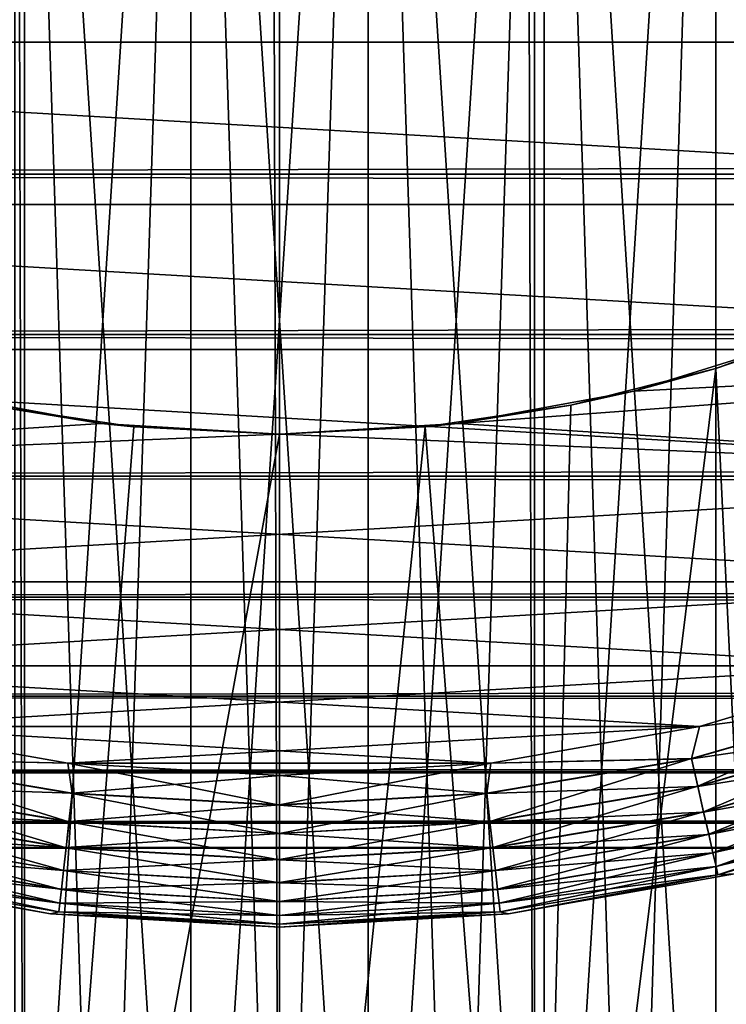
# Model space of a CAD drawing. Extents: x -265 to 265, y 0 to 607.
# Tile 21 of 256: x -251.71 to -247.06, y 6.49 to 12.98. Entities that reach past the tile are written whole.
import ezdxf

# ---------------------------------------------------------------- set-up
doc = ezdxf.new("R2010")
doc.units = 0
doc.header["$LTSCALE"] = 26.699852
for name, color, linetype in [('36', 7, 'CONTINUOUS'), ('43', 7, 'CONTINUOUS'), ('44', 7, 'CONTINUOUS'), ('51', 7, 'CONTINUOUS'), ('52', 7, 'CONTINUOUS'), ('53', 7, 'CONTINUOUS'), ('54', 7, 'CONTINUOUS'), ('57', 7, 'CONTINUOUS'), ('58', 7, 'CONTINUOUS'), ('61', 7, 'CONTINUOUS'), ('62', 7, 'CONTINUOUS'), ('65', 7, 'CONTINUOUS'), ('66', 7, 'CONTINUOUS'), ('68', 7, 'CONTINUOUS'), ('69', 7, 'CONTINUOUS')]:
    doc.layers.add(name, color=color, linetype=linetype)

msp = doc.modelspace()

# ---------------------------------------------------------------- linework, layer by layer
at = {"layer": '36', "color": 7, "linetype": 'CONTINUOUS'}
for points in [[(-263, 11.9652, 17.9244), (-263, 13.1311, 17.0564), (263, 11.9652, 17.9244), (-263, 11.9652, 17.9244)], [(263, 11.9652, 17.9244), (-263, 13.1311, 17.0564), (263, 13.1311, 17.0564), (263, 11.9652, 17.9244)], [(-263, 13.1311, 37.9436), (-263, 11.9652, 37.0756), (263, 13.1311, 37.9436), (-263, 13.1311, 37.9436)], [(263, 13.1311, 37.9436), (-263, 11.9652, 37.0756), (263, 11.9652, 37.0756), (263, 13.1311, 37.9436)], [(-263, 10.9078, 18.922), (-263, 11.9652, 17.9244), (263, 10.9078, 18.922), (-263, 10.9078, 18.922)], [(263, 10.9078, 18.922), (-263, 11.9652, 17.9244), (263, 11.9652, 17.9244), (263, 10.9078, 18.922)], [(-263, 11.9652, 37.0756), (-263, 10.9078, 36.078), (263, 11.9652, 37.0756), (-263, 11.9652, 37.0756)], [(263, 11.9652, 37.0756), (-263, 10.9078, 36.078), (263, 10.9078, 36.078), (263, 11.9652, 37.0756)], [(-263, 9.9735, 20.0355), (-263, 10.9078, 18.922), (263, 9.9735, 20.0355), (-263, 9.9735, 20.0355)], [(263, 9.9735, 20.0355), (-263, 10.9078, 18.922), (263, 10.9078, 18.922), (263, 9.9735, 20.0355)], [(-263, 10.9078, 36.078), (-263, 9.9735, 34.9645), (263, 10.9078, 36.078), (-263, 10.9078, 36.078)], [(263, 10.9078, 36.078), (-263, 9.9735, 34.9645), (263, 9.9735, 34.9645), (263, 10.9078, 36.078)], [(-263, 9.1747, 21.25), (-263, 9.9735, 20.0355), (263, 9.1747, 21.25), (-263, 9.1747, 21.25)], [(263, 9.1747, 21.25), (-263, 9.9735, 20.0355), (263, 9.9735, 20.0355), (263, 9.1747, 21.25)], [(-263, 9.9735, 34.9645), (-263, 9.1747, 33.75), (263, 9.9735, 34.9645), (-263, 9.9735, 34.9645)], [(263, 9.9735, 34.9645), (-263, 9.1747, 33.75), (263, 9.1747, 33.75), (263, 9.9735, 34.9645)], [(-263, 8.5223, 22.549), (-263, 9.1747, 21.25), (263, 8.5223, 22.549), (-263, 8.5223, 22.549)], [(263, 8.5223, 22.549), (-263, 9.1747, 21.25), (263, 9.1747, 21.25), (263, 8.5223, 22.549)], [(-263, 9.1747, 33.75), (-263, 8.5223, 32.451), (263, 9.1747, 33.75), (-263, 9.1747, 33.75)], [(263, 9.1747, 33.75), (-263, 8.5223, 32.451), (263, 8.5223, 32.451), (263, 9.1747, 33.75)], [(-263, 8.0251, 23.915), (-263, 8.5223, 22.549), (263, 8.0251, 23.915), (-263, 8.0251, 23.915)], [(263, 8.0251, 23.915), (-263, 8.5223, 22.549), (263, 8.5223, 22.549), (263, 8.0251, 23.915)], [(-263, 8.5223, 32.451), (-263, 8.0251, 31.085), (263, 8.5223, 32.451), (-263, 8.5223, 32.451)], [(263, 8.5223, 32.451), (-263, 8.0251, 31.085), (263, 8.0251, 31.085), (263, 8.5223, 32.451)], [(-263, 7.6899, 25.3294), (-263, 8.0251, 23.915), (263, 7.6899, 25.3294), (-263, 7.6899, 25.3294)], [(263, 7.6899, 25.3294), (-263, 8.0251, 23.915), (263, 8.0251, 23.915), (263, 7.6899, 25.3294)], [(-263, 8.0251, 31.085), (-263, 7.6899, 29.6706), (263, 8.0251, 31.085), (-263, 8.0251, 31.085)], [(263, 8.0251, 31.085), (-263, 7.6899, 29.6706), (263, 7.6899, 29.6706), (263, 8.0251, 31.085)], [(-263, 7.5211, 26.7732), (-263, 7.6899, 25.3294), (263, 7.5211, 26.7732), (-263, 7.5211, 26.7732)], [(263, 7.5211, 26.7732), (-263, 7.6899, 25.3294), (263, 7.6899, 25.3294), (263, 7.5211, 26.7732)], [(-263, 7.6899, 29.6706), (-263, 7.5211, 28.2268), (263, 7.6899, 29.6706), (-263, 7.6899, 29.6706)], [(263, 7.6899, 29.6706), (-263, 7.5211, 28.2268), (263, 7.5211, 28.2268), (263, 7.6899, 29.6706)], [(-263, 7.5211, 28.2268), (-263, 7.5211, 26.7732), (263, 7.5211, 28.2268), (-263, 7.5211, 28.2268)], [(263, 7.5211, 28.2268), (-263, 7.5211, 26.7732), (263, 7.5211, 26.7732), (263, 7.5211, 28.2268)]]:
    msp.add_3dface(points, dxfattribs=at)
at = {"layer": '43', "color": 7, "linetype": 'CONTINUOUS'}
for points in [[(-253.3378, 1, 14.6239), (-251.6795, 1, 14.9057), (-253.3378, 599, 14.6239), (-253.3378, 1, 14.6239)], [(-253.3378, 599, 14.6239), (-251.6795, 1, 14.9057), (-251.6795, 599, 14.9057), (-253.3378, 599, 14.6239)], [(-251.6795, 1, 14.9057), (-250, 1, 15), (-251.6795, 599, 14.9057), (-251.6795, 1, 14.9057)], [(-251.6795, 599, 14.9057), (-250, 1, 15), (-250, 599, 15), (-251.6795, 599, 14.9057)], [(-250, 1, 15), (-248.3205, 1, 14.9057), (-250, 599, 15), (-250, 1, 15)], [(-250, 599, 15), (-248.3205, 1, 14.9057), (-248.3205, 599, 14.9057), (-250, 599, 15)], [(-248.3205, 1, 14.9057), (-246.6622, 1, 14.6239), (-248.3205, 599, 14.9057), (-248.3205, 1, 14.9057)], [(-248.3205, 599, 14.9057), (-246.6622, 1, 14.6239), (-246.6622, 599, 14.6239), (-248.3205, 599, 14.9057)]]:
    msp.add_3dface(points, dxfattribs=at)
at = {"layer": '44', "color": 7, "linetype": 'CONTINUOUS'}
for points in [[(-246.1762, 11.0311, -14.5044), (-246.6622, 1, -14.6239), (-247.1246, 10.6836, -14.7218), (-246.1762, 11.0311, -14.5044)], [(-246.6622, 1, -14.6239), (-248.3205, 1, -14.9057), (-247.1246, 10.6836, -14.7218), (-246.6622, 1, -14.6239)], [(-247.1246, 10.6836, -14.7218), (-248.3205, 1, -14.9057), (-248.0807, 10.4408, -14.8767), (-247.1246, 10.6836, -14.7218)], [(-251.6795, 1, -14.9057), (-253.3378, 1, -14.6239), (-251.9193, 10.4408, -14.8767), (-251.6795, 1, -14.9057)], [(-250.9603, 10.2974, -14.9692), (-251.6795, 1, -14.9057), (-251.9193, 10.4408, -14.8767), (-250.9603, 10.2974, -14.9692)], [(-248.0807, 10.4408, -14.8767), (-248.3205, 1, -14.9057), (-249.0397, 10.2974, -14.9692), (-248.0807, 10.4408, -14.8767)], [(-250, 10.25, -15), (-251.6795, 1, -14.9057), (-250.9603, 10.2974, -14.9692), (-250, 10.25, -15)], [(-248.3205, 1, -14.9057), (-250, 1, -15), (-249.0397, 10.2974, -14.9692), (-248.3205, 1, -14.9057)], [(-250, 1, -15), (-250, 10.25, -15), (-249.0397, 10.2974, -14.9692), (-250, 1, -15)], [(-250, 1, -15), (-251.6795, 1, -14.9057), (-250, 10.25, -15), (-250, 1, -15)]]:
    msp.add_3dface(points, dxfattribs=at)
at = {"layer": '51', "color": 7, "linetype": 'CONTINUOUS'}
for points in [[(-251.1752, 10.3211, -25), (-251.9193, 10.4408, -14.8767), (-252.3333, 10.5333, -25), (-251.1752, 10.3211, -25)], [(-250.9603, 10.2974, -14.9692), (-251.9193, 10.4408, -14.8767), (-251.1752, 10.3211, -25), (-250.9603, 10.2974, -14.9692)], [(-250, 10.25, -25), (-250.9603, 10.2974, -14.9692), (-251.1752, 10.3211, -25), (-250, 10.25, -25)], [(-250, 10.25, -15), (-250.9603, 10.2974, -14.9692), (-250, 10.25, -25), (-250, 10.25, -15)]]:
    msp.add_3dface(points, dxfattribs=at)
at = {"layer": '52', "color": 7, "linetype": 'CONTINUOUS'}
for points in [[(-246.1762, 11.0311, -14.5044), (-247.1246, 10.6836, -14.7218), (-246.5426, 10.8836, -25), (-246.1762, 11.0311, -14.5044)], [(-246.5426, 10.8836, -25), (-247.1246, 10.6836, -14.7218), (-247.6667, 10.5333, -25), (-246.5426, 10.8836, -25)], [(-247.1246, 10.6836, -14.7218), (-248.0807, 10.4408, -14.8767), (-247.6667, 10.5333, -25), (-247.1246, 10.6836, -14.7218)], [(-247.6667, 10.5333, -25), (-248.0807, 10.4408, -14.8767), (-248.8248, 10.3211, -25), (-247.6667, 10.5333, -25)], [(-248.0807, 10.4408, -14.8767), (-249.0397, 10.2974, -14.9692), (-248.8248, 10.3211, -25), (-248.0807, 10.4408, -14.8767)], [(-249.0397, 10.2974, -14.9692), (-250, 10.25, -15), (-248.8248, 10.3211, -25), (-249.0397, 10.2974, -14.9692)], [(-250, 10.25, -15), (-250, 10.25, -25), (-248.8248, 10.3211, -25), (-250, 10.25, -15)]]:
    msp.add_3dface(points, dxfattribs=at)
at = {"layer": '53', "color": 7, "linetype": 'CONTINUOUS'}
for points in [[(-246.5426, 10.8836, -25), (-247.6667, 10.5333, -25), (-242.2866, 10.8074, -25), (-246.5426, 10.8836, -25)], [(-247.6667, 10.5333, -25), (-248.8248, 10.3211, -25), (-242.2866, 10.8074, -25), (-247.6667, 10.5333, -25)], [(-242.2866, 10.8074, -25), (-248.8248, 10.3211, -25), (-243.4059, 9.9741, -25), (-242.2866, 10.8074, -25)], [(-251.1752, 10.3211, -25), (-252.3333, 10.5333, -25), (-256.5941, 9.9741, -25), (-251.1752, 10.3211, -25)], [(-250, 10.25, -25), (-251.1752, 10.3211, -25), (-256.5941, 9.9741, -25), (-250, 10.25, -25)], [(-248.8248, 10.3211, -25), (-250, 10.25, -25), (-243.4059, 9.9741, -25), (-248.8248, 10.3211, -25)], [(-250, 10.25, -25), (-256.5941, 9.9741, -25), (-243.4059, 9.9741, -25), (-250, 10.25, -25)], [(-256.5941, 9.9741, -25), (-255.3855, 9.2764, -25), (-243.4059, 9.9741, -25), (-256.5941, 9.9741, -25)], [(-243.4059, 9.9741, -25), (-255.3855, 9.2764, -25), (-244.6145, 9.2764, -25), (-243.4059, 9.9741, -25)], [(-255.3855, 9.2764, -25), (-254.1042, 8.7237, -25), (-244.6145, 9.2764, -25), (-255.3855, 9.2764, -25)], [(-244.6145, 9.2764, -25), (-254.1042, 8.7237, -25), (-245.8958, 8.7237, -25), (-244.6145, 9.2764, -25)], [(-254.1042, 8.7237, -25), (-252.7673, 8.3234, -25), (-245.8958, 8.7237, -25), (-254.1042, 8.7237, -25)], [(-245.8958, 8.7237, -25), (-252.7673, 8.3234, -25), (-247.2327, 8.3234, -25), (-245.8958, 8.7237, -25)], [(-252.7673, 8.3234, -25), (-251.393, 8.0811, -25), (-247.2327, 8.3234, -25), (-252.7673, 8.3234, -25)], [(-247.2327, 8.3234, -25), (-251.393, 8.0811, -25), (-248.607, 8.0811, -25), (-247.2327, 8.3234, -25)], [(-251.393, 8.0811, -25), (-250, 8, -25), (-248.607, 8.0811, -25), (-251.393, 8.0811, -25)]]:
    msp.add_3dface(points, dxfattribs=at)
at = {"layer": '54', "color": 7, "linetype": 'CONTINUOUS'}
for points in [[(-259.6255, 12.8341, -75), (-260.3923, 14, -75), (-240.3745, 12.8341, -75), (-259.6255, 12.8341, -75)], [(-240.3745, 12.8341, -75), (-260.3923, 14, -75), (-239.6077, 14, -75), (-240.3745, 12.8341, -75)], [(-258.7285, 11.7651, -75), (-259.6255, 12.8341, -75), (-241.2715, 11.7651, -75), (-258.7285, 11.7651, -75)], [(-241.2715, 11.7651, -75), (-259.6255, 12.8341, -75), (-240.3745, 12.8341, -75), (-241.2715, 11.7651, -75)], [(-257.7134, 10.8074, -75), (-258.7285, 11.7651, -75), (-242.2866, 10.8074, -75), (-257.7134, 10.8074, -75)], [(-242.2866, 10.8074, -75), (-258.7285, 11.7651, -75), (-241.2715, 11.7651, -75), (-242.2866, 10.8074, -75)], [(-256.5941, 9.9741, -75), (-257.7134, 10.8074, -75), (-243.4059, 9.9741, -75), (-256.5941, 9.9741, -75)], [(-243.4059, 9.9741, -75), (-257.7134, 10.8074, -75), (-242.2866, 10.8074, -75), (-243.4059, 9.9741, -75)], [(-255.3855, 9.2764, -75), (-256.5941, 9.9741, -75), (-244.6145, 9.2764, -75), (-255.3855, 9.2764, -75)], [(-244.6145, 9.2764, -75), (-256.5941, 9.9741, -75), (-243.4059, 9.9741, -75), (-244.6145, 9.2764, -75)], [(-254.1042, 8.7237, -75), (-255.3855, 9.2764, -75), (-245.8958, 8.7237, -75), (-254.1042, 8.7237, -75)], [(-245.8958, 8.7237, -75), (-255.3855, 9.2764, -75), (-244.6145, 9.2764, -75), (-245.8958, 8.7237, -75)], [(-252.7673, 8.3234, -75), (-254.1042, 8.7237, -75), (-247.2327, 8.3234, -75), (-252.7673, 8.3234, -75)], [(-247.2327, 8.3234, -75), (-254.1042, 8.7237, -75), (-245.8958, 8.7237, -75), (-247.2327, 8.3234, -75)], [(-251.393, 8.0811, -75), (-252.7673, 8.3234, -75), (-248.607, 8.0811, -75), (-251.393, 8.0811, -75)], [(-248.607, 8.0811, -75), (-252.7673, 8.3234, -75), (-247.2327, 8.3234, -75), (-248.607, 8.0811, -75)], [(-250, 8, -75), (-251.393, 8.0811, -75), (-248.607, 8.0811, -75), (-250, 8, -75)]]:
    msp.add_3dface(points, dxfattribs=at)
at = {"layer": '57', "color": 7, "linetype": 'CONTINUOUS'}
for points in [[(-252.998, 7.3504, -74), (-251.5092, 7.0879, -74), (-252.998, 7.3504, -26), (-252.998, 7.3504, -74)], [(-252.998, 7.3504, -26), (-251.5092, 7.0879, -74), (-251.5092, 7.0879, -26), (-252.998, 7.3504, -26)], [(-251.5092, 7.0879, -74), (-250, 7, -74), (-251.5092, 7.0879, -26), (-251.5092, 7.0879, -74)], [(-251.5092, 7.0879, -26), (-250, 7, -74), (-250, 7, -26), (-251.5092, 7.0879, -26)]]:
    msp.add_3dface(points, dxfattribs=at)
at = {"layer": '58', "color": 7, "linetype": 'CONTINUOUS'}
for points in [[(-248.4908, 7.0879, -74), (-247.002, 7.3504, -74), (-248.4908, 7.0879, -26), (-248.4908, 7.0879, -74)], [(-248.4908, 7.0879, -26), (-247.002, 7.3504, -74), (-247.002, 7.3504, -26), (-248.4908, 7.0879, -26)], [(-250, 7, -26), (-250, 7, -74), (-248.4908, 7.0879, -74), (-250, 7, -26)], [(-250, 7, -26), (-248.4908, 7.0879, -74), (-248.4908, 7.0879, -26), (-250, 7, -26)]]:
    msp.add_3dface(points, dxfattribs=at)
at = {"layer": '61', "color": 7, "linetype": 'CONTINUOUS'}
for points in [[(-252.7673, 8.3234, -75), (-251.393, 8.0811, -75), (-252.7134, 8.1118, -74.981), (-252.7673, 8.3234, -75)], [(-252.7134, 8.1118, -74.981), (-251.3653, 7.8827, -74.981), (-252.7552, 7.9287, -74.9243), (-252.7134, 8.1118, -74.981)], [(-252.7134, 8.1118, -74.981), (-251.393, 8.0811, -75), (-251.3653, 7.8827, -74.981), (-252.7134, 8.1118, -74.981)], [(-251.393, 8.0811, -75), (-250, 8, -75), (-251.3653, 7.8827, -74.981), (-251.393, 8.0811, -75)], [(-251.3653, 7.8827, -74.981), (-250, 8, -75), (-250, 7.8061, -74.981), (-251.3653, 7.8827, -74.981)], [(-252.7552, 7.9287, -74.9243), (-251.3863, 7.6961, -74.9243), (-252.7937, 7.7599, -74.8319), (-252.7552, 7.9287, -74.9243)], [(-252.7552, 7.9287, -74.9243), (-251.3653, 7.8827, -74.981), (-251.3863, 7.6961, -74.9243), (-252.7552, 7.9287, -74.9243)], [(-251.3653, 7.8827, -74.981), (-250, 7.8061, -74.981), (-251.3863, 7.6961, -74.9243), (-251.3653, 7.8827, -74.981)], [(-251.3863, 7.6961, -74.9243), (-250, 7.8061, -74.981), (-250, 7.6182, -74.9243), (-251.3863, 7.6961, -74.9243)], [(-252.7937, 7.7599, -74.8319), (-251.4057, 7.524, -74.8319), (-252.8275, 7.6119, -74.7075), (-252.7937, 7.7599, -74.8319)], [(-252.7937, 7.7599, -74.8319), (-251.3863, 7.6961, -74.9243), (-251.4057, 7.524, -74.8319), (-252.7937, 7.7599, -74.8319)], [(-251.3863, 7.6961, -74.9243), (-250, 7.6182, -74.9243), (-251.4057, 7.524, -74.8319), (-251.3863, 7.6961, -74.9243)], [(-252.8275, 7.6119, -74.7075), (-251.4227, 7.3732, -74.7075), (-252.8552, 7.4905, -74.5559), (-252.8275, 7.6119, -74.7075)], [(-252.8275, 7.6119, -74.7075), (-251.4057, 7.524, -74.8319), (-251.4227, 7.3732, -74.7075), (-252.8275, 7.6119, -74.7075)], [(-251.4057, 7.524, -74.8319), (-250, 7.6182, -74.9243), (-250, 7.4451, -74.8319), (-251.4057, 7.524, -74.8319)], [(-252.8552, 7.4905, -74.5559), (-251.4366, 7.2494, -74.5559), (-252.8758, 7.4002, -74.3829), (-252.8552, 7.4905, -74.5559)], [(-252.8552, 7.4905, -74.5559), (-251.4227, 7.3732, -74.7075), (-251.4366, 7.2494, -74.5559), (-252.8552, 7.4905, -74.5559)], [(-251.4057, 7.524, -74.8319), (-250, 7.4451, -74.8319), (-251.4227, 7.3732, -74.7075), (-251.4057, 7.524, -74.8319)], [(-252.8758, 7.4002, -74.3829), (-251.447, 7.1575, -74.3829), (-252.8885, 7.3447, -74.1951), (-252.8758, 7.4002, -74.3829)], [(-252.8758, 7.4002, -74.3829), (-251.4366, 7.2494, -74.5559), (-251.447, 7.1575, -74.3829), (-252.8758, 7.4002, -74.3829)], [(-251.4227, 7.3732, -74.7075), (-250, 7.4451, -74.8319), (-250, 7.2933, -74.7075), (-251.4227, 7.3732, -74.7075)], [(-251.5092, 7.0879, -74), (-252.998, 7.3504, -74), (-252.8885, 7.3447, -74.1951), (-251.5092, 7.0879, -74)], [(-251.5092, 7.0879, -74), (-252.8885, 7.3447, -74.1951), (-251.4534, 7.1008, -74.1951), (-251.5092, 7.0879, -74)], [(-252.8885, 7.3447, -74.1951), (-251.447, 7.1575, -74.3829), (-251.4534, 7.1008, -74.1951), (-252.8885, 7.3447, -74.1951)], [(-251.4227, 7.3732, -74.7075), (-250, 7.2933, -74.7075), (-251.4366, 7.2494, -74.5559), (-251.4227, 7.3732, -74.7075)], [(-251.4366, 7.2494, -74.5559), (-250, 7.2933, -74.7075), (-250, 7.1687, -74.5559), (-251.4366, 7.2494, -74.5559)], [(-251.4366, 7.2494, -74.5559), (-250, 7.1687, -74.5559), (-251.447, 7.1575, -74.3829), (-251.4366, 7.2494, -74.5559)], [(-251.447, 7.1575, -74.3829), (-250, 7.0762, -74.3829), (-251.4534, 7.1008, -74.1951), (-251.447, 7.1575, -74.3829)], [(-251.447, 7.1575, -74.3829), (-250, 7.1687, -74.5559), (-250, 7.0762, -74.3829), (-251.447, 7.1575, -74.3829)], [(-251.5092, 7.0879, -74), (-251.4534, 7.1008, -74.1951), (-250, 7.0192, -74.1951), (-251.5092, 7.0879, -74)], [(-250, 7, -74), (-251.5092, 7.0879, -74), (-250, 7.0192, -74.1951), (-250, 7, -74)], [(-251.4534, 7.1008, -74.1951), (-250, 7.0762, -74.3829), (-250, 7.0192, -74.1951), (-251.4534, 7.1008, -74.1951)]]:
    msp.add_3dface(points, dxfattribs=at)
at = {"layer": '62', "color": 7, "linetype": 'CONTINUOUS'}
for points in [[(-247.2327, 8.3234, -75), (-245.8958, 8.7237, -75), (-245.9726, 8.4903, -74.981), (-247.2327, 8.3234, -75)], [(-247.2866, 8.1118, -74.981), (-247.2327, 8.3234, -75), (-245.9726, 8.4903, -74.981), (-247.2866, 8.1118, -74.981)], [(-247.2866, 8.1118, -74.981), (-245.9726, 8.4903, -74.981), (-247.2448, 7.9287, -74.9243), (-247.2866, 8.1118, -74.981)], [(-247.2448, 7.9287, -74.9243), (-245.9726, 8.4903, -74.981), (-245.9106, 8.313, -74.9243), (-247.2448, 7.9287, -74.9243)], [(-248.607, 8.0811, -75), (-247.2327, 8.3234, -75), (-247.2866, 8.1118, -74.981), (-248.607, 8.0811, -75)], [(-247.2448, 7.9287, -74.9243), (-245.9106, 8.313, -74.9243), (-247.2063, 7.7599, -74.8319), (-247.2448, 7.9287, -74.9243)], [(-247.2063, 7.7599, -74.8319), (-245.9106, 8.313, -74.9243), (-245.8534, 8.1496, -74.8319), (-247.2063, 7.7599, -74.8319)], [(-247.2063, 7.7599, -74.8319), (-245.8534, 8.1496, -74.8319), (-247.1725, 7.6119, -74.7075), (-247.2063, 7.7599, -74.8319)], [(-247.1725, 7.6119, -74.7075), (-245.8534, 8.1496, -74.8319), (-245.8032, 8.0064, -74.7075), (-247.1725, 7.6119, -74.7075)], [(-250, 8, -75), (-248.607, 8.0811, -75), (-250, 7.8061, -74.981), (-250, 8, -75)], [(-250, 7.8061, -74.981), (-248.607, 8.0811, -75), (-248.6347, 7.8827, -74.981), (-250, 7.8061, -74.981)], [(-248.6347, 7.8827, -74.981), (-248.607, 8.0811, -75), (-247.2866, 8.1118, -74.981), (-248.6347, 7.8827, -74.981)], [(-248.6347, 7.8827, -74.981), (-247.2866, 8.1118, -74.981), (-248.6137, 7.6961, -74.9243), (-248.6347, 7.8827, -74.981)], [(-248.6137, 7.6961, -74.9243), (-247.2866, 8.1118, -74.981), (-247.2448, 7.9287, -74.9243), (-248.6137, 7.6961, -74.9243)], [(-247.1725, 7.6119, -74.7075), (-245.8032, 8.0064, -74.7075), (-247.1448, 7.4905, -74.5559), (-247.1725, 7.6119, -74.7075)], [(-247.1448, 7.4905, -74.5559), (-245.8032, 8.0064, -74.7075), (-245.7621, 7.8888, -74.5559), (-247.1448, 7.4905, -74.5559)], [(-248.6137, 7.6961, -74.9243), (-247.2448, 7.9287, -74.9243), (-248.5943, 7.524, -74.8319), (-248.6137, 7.6961, -74.9243)], [(-248.5943, 7.524, -74.8319), (-247.2448, 7.9287, -74.9243), (-247.2063, 7.7599, -74.8319), (-248.5943, 7.524, -74.8319)], [(-250, 7.6182, -74.9243), (-250, 7.8061, -74.981), (-248.6347, 7.8827, -74.981), (-250, 7.6182, -74.9243)], [(-250, 7.6182, -74.9243), (-248.6347, 7.8827, -74.981), (-248.6137, 7.6961, -74.9243), (-250, 7.6182, -74.9243)], [(-247.1448, 7.4905, -74.5559), (-245.7621, 7.8888, -74.5559), (-247.1242, 7.4002, -74.3829), (-247.1448, 7.4905, -74.5559)], [(-247.1242, 7.4002, -74.3829), (-245.7621, 7.8888, -74.5559), (-245.7315, 7.8014, -74.3829), (-247.1242, 7.4002, -74.3829)], [(-247.1242, 7.4002, -74.3829), (-245.7315, 7.8014, -74.3829), (-247.1115, 7.3447, -74.1951), (-247.1242, 7.4002, -74.3829)], [(-247.1115, 7.3447, -74.1951), (-245.7315, 7.8014, -74.3829), (-245.7127, 7.7477, -74.1951), (-247.1115, 7.3447, -74.1951)], [(-248.5943, 7.524, -74.8319), (-247.2063, 7.7599, -74.8319), (-248.5773, 7.3732, -74.7075), (-248.5943, 7.524, -74.8319)], [(-248.5773, 7.3732, -74.7075), (-247.2063, 7.7599, -74.8319), (-247.1725, 7.6119, -74.7075), (-248.5773, 7.3732, -74.7075)], [(-247.002, 7.3504, -74), (-247.1115, 7.3447, -74.1951), (-245.7127, 7.7477, -74.1951), (-247.002, 7.3504, -74)], [(-250, 7.4451, -74.8319), (-250, 7.6182, -74.9243), (-248.6137, 7.6961, -74.9243), (-250, 7.4451, -74.8319)], [(-250, 7.4451, -74.8319), (-248.6137, 7.6961, -74.9243), (-248.5943, 7.524, -74.8319), (-250, 7.4451, -74.8319)], [(-248.5773, 7.3732, -74.7075), (-247.1725, 7.6119, -74.7075), (-248.5634, 7.2494, -74.5559), (-248.5773, 7.3732, -74.7075)], [(-248.5634, 7.2494, -74.5559), (-247.1725, 7.6119, -74.7075), (-247.1448, 7.4905, -74.5559), (-248.5634, 7.2494, -74.5559)], [(-250, 7.2933, -74.7075), (-250, 7.4451, -74.8319), (-248.5943, 7.524, -74.8319), (-250, 7.2933, -74.7075)], [(-250, 7.2933, -74.7075), (-248.5943, 7.524, -74.8319), (-248.5773, 7.3732, -74.7075), (-250, 7.2933, -74.7075)], [(-248.5634, 7.2494, -74.5559), (-247.1448, 7.4905, -74.5559), (-248.553, 7.1575, -74.3829), (-248.5634, 7.2494, -74.5559)], [(-248.553, 7.1575, -74.3829), (-247.1448, 7.4905, -74.5559), (-247.1242, 7.4002, -74.3829), (-248.553, 7.1575, -74.3829)], [(-248.553, 7.1575, -74.3829), (-247.1242, 7.4002, -74.3829), (-248.5466, 7.1008, -74.1951), (-248.553, 7.1575, -74.3829)], [(-248.5466, 7.1008, -74.1951), (-247.1242, 7.4002, -74.3829), (-247.1115, 7.3447, -74.1951), (-248.5466, 7.1008, -74.1951)], [(-250, 7.1687, -74.5559), (-250, 7.2933, -74.7075), (-248.5773, 7.3732, -74.7075), (-250, 7.1687, -74.5559)], [(-250, 7.1687, -74.5559), (-248.5773, 7.3732, -74.7075), (-248.5634, 7.2494, -74.5559), (-250, 7.1687, -74.5559)], [(-248.4908, 7.0879, -74), (-248.5466, 7.1008, -74.1951), (-247.1115, 7.3447, -74.1951), (-248.4908, 7.0879, -74)], [(-247.002, 7.3504, -74), (-248.4908, 7.0879, -74), (-247.1115, 7.3447, -74.1951), (-247.002, 7.3504, -74)], [(-250, 7.0762, -74.3829), (-250, 7.1687, -74.5559), (-248.5634, 7.2494, -74.5559), (-250, 7.0762, -74.3829)], [(-250, 7.0762, -74.3829), (-248.5634, 7.2494, -74.5559), (-248.553, 7.1575, -74.3829), (-250, 7.0762, -74.3829)], [(-250, 7.0192, -74.1951), (-250, 7.0762, -74.3829), (-248.553, 7.1575, -74.3829), (-250, 7.0192, -74.1951)], [(-250, 7.0192, -74.1951), (-248.553, 7.1575, -74.3829), (-248.5466, 7.1008, -74.1951), (-250, 7.0192, -74.1951)], [(-248.4908, 7.0879, -74), (-250, 7, -74), (-248.5466, 7.1008, -74.1951), (-248.4908, 7.0879, -74)], [(-250, 7, -74), (-250, 7.0192, -74.1951), (-248.5466, 7.1008, -74.1951), (-250, 7, -74)]]:
    msp.add_3dface(points, dxfattribs=at)
at = {"layer": '65', "color": 7, "linetype": 'CONTINUOUS'}
for points in [[(-251.393, 8.0811, -25), (-252.7673, 8.3234, -25), (-252.7137, 8.1107, -25.0192), (-251.393, 8.0811, -25)], [(-251.3864, 7.695, -25.0762), (-252.7137, 8.1107, -25.0192), (-252.7554, 7.9276, -25.0762), (-251.3864, 7.695, -25.0762)], [(-251.3654, 7.8816, -25.0192), (-251.393, 8.0811, -25), (-252.7137, 8.1107, -25.0192), (-251.3654, 7.8816, -25.0192)], [(-251.3654, 7.8816, -25.0192), (-252.7137, 8.1107, -25.0192), (-251.3864, 7.695, -25.0762), (-251.3654, 7.8816, -25.0192)], [(-250, 8, -25), (-251.393, 8.0811, -25), (-250, 7.8049, -25.0192), (-250, 8, -25)], [(-250, 7.8049, -25.0192), (-251.393, 8.0811, -25), (-251.3654, 7.8816, -25.0192), (-250, 7.8049, -25.0192)], [(-251.4058, 7.5231, -25.1687), (-252.7554, 7.9276, -25.0762), (-252.7939, 7.7589, -25.1687), (-251.4058, 7.5231, -25.1687)], [(-251.3864, 7.695, -25.0762), (-252.7554, 7.9276, -25.0762), (-251.4058, 7.5231, -25.1687), (-251.3864, 7.695, -25.0762)], [(-250, 7.6171, -25.0762), (-251.3654, 7.8816, -25.0192), (-251.3864, 7.695, -25.0762), (-250, 7.6171, -25.0762)], [(-250, 7.8049, -25.0192), (-251.3654, 7.8816, -25.0192), (-250, 7.6171, -25.0762), (-250, 7.8049, -25.0192)], [(-251.4228, 7.3724, -25.2933), (-252.7939, 7.7589, -25.1687), (-252.8277, 7.6111, -25.2933), (-251.4228, 7.3724, -25.2933)], [(-251.4058, 7.5231, -25.1687), (-252.7939, 7.7589, -25.1687), (-251.4228, 7.3724, -25.2933), (-251.4058, 7.5231, -25.1687)], [(-250, 7.4441, -25.1687), (-251.3864, 7.695, -25.0762), (-251.4058, 7.5231, -25.1687), (-250, 7.4441, -25.1687)], [(-250, 7.6171, -25.0762), (-251.3864, 7.695, -25.0762), (-250, 7.4441, -25.1687), (-250, 7.6171, -25.0762)], [(-251.4367, 7.2488, -25.4451), (-252.8277, 7.6111, -25.2933), (-252.8554, 7.4898, -25.4451), (-251.4367, 7.2488, -25.4451)], [(-251.4228, 7.3724, -25.2933), (-252.8277, 7.6111, -25.2933), (-251.4367, 7.2488, -25.4451), (-251.4228, 7.3724, -25.2933)], [(-251.4471, 7.157, -25.6182), (-252.8554, 7.4898, -25.4451), (-252.8759, 7.3998, -25.6182), (-251.4471, 7.157, -25.6182)], [(-251.4367, 7.2488, -25.4451), (-252.8554, 7.4898, -25.4451), (-251.4471, 7.157, -25.6182), (-251.4367, 7.2488, -25.4451)], [(-250, 7.2925, -25.2933), (-251.4058, 7.5231, -25.1687), (-251.4228, 7.3724, -25.2933), (-250, 7.2925, -25.2933)], [(-250, 7.4441, -25.1687), (-251.4058, 7.5231, -25.1687), (-250, 7.2925, -25.2933), (-250, 7.4441, -25.1687)], [(-252.998, 7.3504, -26), (-251.5092, 7.0879, -26), (-252.8885, 7.3444, -25.8061), (-252.998, 7.3504, -26)], [(-251.4534, 7.1006, -25.8061), (-252.8759, 7.3998, -25.6182), (-252.8885, 7.3444, -25.8061), (-251.4534, 7.1006, -25.8061)], [(-251.5092, 7.0879, -26), (-251.4534, 7.1006, -25.8061), (-252.8885, 7.3444, -25.8061), (-251.5092, 7.0879, -26)], [(-251.4471, 7.157, -25.6182), (-252.8759, 7.3998, -25.6182), (-251.4534, 7.1006, -25.8061), (-251.4471, 7.157, -25.6182)], [(-250, 7.1681, -25.4451), (-251.4228, 7.3724, -25.2933), (-251.4367, 7.2488, -25.4451), (-250, 7.1681, -25.4451)], [(-250, 7.2925, -25.2933), (-251.4228, 7.3724, -25.2933), (-250, 7.1681, -25.4451), (-250, 7.2925, -25.2933)], [(-250, 7.0757, -25.6182), (-251.4367, 7.2488, -25.4451), (-251.4471, 7.157, -25.6182), (-250, 7.0757, -25.6182)], [(-250, 7.1681, -25.4451), (-251.4367, 7.2488, -25.4451), (-250, 7.0757, -25.6182), (-250, 7.1681, -25.4451)], [(-250, 7.019, -25.8061), (-251.4471, 7.157, -25.6182), (-251.4534, 7.1006, -25.8061), (-250, 7.019, -25.8061)], [(-250, 7.0757, -25.6182), (-251.4471, 7.157, -25.6182), (-250, 7.019, -25.8061), (-250, 7.0757, -25.6182)], [(-251.5092, 7.0879, -26), (-250, 7, -26), (-251.4534, 7.1006, -25.8061), (-251.5092, 7.0879, -26)], [(-250, 7, -26), (-250, 7.019, -25.8061), (-251.4534, 7.1006, -25.8061), (-250, 7, -26)]]:
    msp.add_3dface(points, dxfattribs=at)
at = {"layer": '66', "color": 7, "linetype": 'CONTINUOUS'}
for points in [[(-245.8958, 8.7237, -25), (-247.2327, 8.3234, -25), (-245.9722, 8.4893, -25.0192), (-245.8958, 8.7237, -25)], [(-245.9722, 8.4893, -25.0192), (-247.2327, 8.3234, -25), (-247.2863, 8.1107, -25.0192), (-245.9722, 8.4893, -25.0192)], [(-245.9722, 8.4893, -25.0192), (-247.2863, 8.1107, -25.0192), (-245.9102, 8.312, -25.0762), (-245.9722, 8.4893, -25.0192)], [(-247.2327, 8.3234, -25), (-248.607, 8.0811, -25), (-247.2863, 8.1107, -25.0192), (-247.2327, 8.3234, -25)], [(-245.9102, 8.312, -25.0762), (-247.2863, 8.1107, -25.0192), (-247.2446, 7.9276, -25.0762), (-245.9102, 8.312, -25.0762)], [(-245.9102, 8.312, -25.0762), (-247.2446, 7.9276, -25.0762), (-245.8531, 8.1487, -25.1687), (-245.9102, 8.312, -25.0762)], [(-245.8531, 8.1487, -25.1687), (-247.2446, 7.9276, -25.0762), (-247.2061, 7.7589, -25.1687), (-245.8531, 8.1487, -25.1687)], [(-245.8531, 8.1487, -25.1687), (-247.2061, 7.7589, -25.1687), (-245.803, 8.0056, -25.2933), (-245.8531, 8.1487, -25.1687)], [(-248.607, 8.0811, -25), (-250, 8, -25), (-248.6346, 7.8816, -25.0192), (-248.607, 8.0811, -25)], [(-247.2863, 8.1107, -25.0192), (-248.607, 8.0811, -25), (-248.6346, 7.8816, -25.0192), (-247.2863, 8.1107, -25.0192)], [(-247.2863, 8.1107, -25.0192), (-248.6346, 7.8816, -25.0192), (-247.2446, 7.9276, -25.0762), (-247.2863, 8.1107, -25.0192)], [(-250, 8, -25), (-250, 7.8049, -25.0192), (-248.6346, 7.8816, -25.0192), (-250, 8, -25)], [(-245.803, 8.0056, -25.2933), (-247.2061, 7.7589, -25.1687), (-247.1723, 7.6111, -25.2933), (-245.803, 8.0056, -25.2933)], [(-245.803, 8.0056, -25.2933), (-247.1723, 7.6111, -25.2933), (-245.7619, 7.8882, -25.4451), (-245.803, 8.0056, -25.2933)], [(-247.2446, 7.9276, -25.0762), (-248.6346, 7.8816, -25.0192), (-248.6136, 7.695, -25.0762), (-247.2446, 7.9276, -25.0762)], [(-247.2446, 7.9276, -25.0762), (-248.6136, 7.695, -25.0762), (-247.2061, 7.7589, -25.1687), (-247.2446, 7.9276, -25.0762)], [(-248.6346, 7.8816, -25.0192), (-250, 7.8049, -25.0192), (-248.6136, 7.695, -25.0762), (-248.6346, 7.8816, -25.0192)], [(-245.7619, 7.8882, -25.4451), (-247.1723, 7.6111, -25.2933), (-247.1446, 7.4898, -25.4451), (-245.7619, 7.8882, -25.4451)], [(-245.7619, 7.8882, -25.4451), (-247.1446, 7.4898, -25.4451), (-245.7314, 7.801, -25.6182), (-245.7619, 7.8882, -25.4451)], [(-250, 7.8049, -25.0192), (-250, 7.6171, -25.0762), (-248.6136, 7.695, -25.0762), (-250, 7.8049, -25.0192)], [(-245.7314, 7.801, -25.6182), (-247.1446, 7.4898, -25.4451), (-247.1241, 7.3998, -25.6182), (-245.7314, 7.801, -25.6182)], [(-245.7314, 7.801, -25.6182), (-247.1241, 7.3998, -25.6182), (-245.7126, 7.7474, -25.8061), (-245.7314, 7.801, -25.6182)], [(-247.2061, 7.7589, -25.1687), (-248.6136, 7.695, -25.0762), (-248.5942, 7.5231, -25.1687), (-247.2061, 7.7589, -25.1687)], [(-247.2061, 7.7589, -25.1687), (-248.5942, 7.5231, -25.1687), (-247.1723, 7.6111, -25.2933), (-247.2061, 7.7589, -25.1687)], [(-245.7126, 7.7474, -25.8061), (-247.1241, 7.3998, -25.6182), (-247.1115, 7.3444, -25.8061), (-245.7126, 7.7474, -25.8061)], [(-247.002, 7.3504, -26), (-245.7126, 7.7474, -25.8061), (-247.1115, 7.3444, -25.8061), (-247.002, 7.3504, -26)], [(-248.6136, 7.695, -25.0762), (-250, 7.6171, -25.0762), (-248.5942, 7.5231, -25.1687), (-248.6136, 7.695, -25.0762)], [(-250, 7.6171, -25.0762), (-250, 7.4441, -25.1687), (-248.5942, 7.5231, -25.1687), (-250, 7.6171, -25.0762)], [(-247.1723, 7.6111, -25.2933), (-248.5942, 7.5231, -25.1687), (-248.5772, 7.3724, -25.2933), (-247.1723, 7.6111, -25.2933)], [(-247.1723, 7.6111, -25.2933), (-248.5772, 7.3724, -25.2933), (-247.1446, 7.4898, -25.4451), (-247.1723, 7.6111, -25.2933)], [(-248.5942, 7.5231, -25.1687), (-250, 7.4441, -25.1687), (-248.5772, 7.3724, -25.2933), (-248.5942, 7.5231, -25.1687)], [(-247.1446, 7.4898, -25.4451), (-248.5772, 7.3724, -25.2933), (-248.5633, 7.2488, -25.4451), (-247.1446, 7.4898, -25.4451)], [(-247.1446, 7.4898, -25.4451), (-248.5633, 7.2488, -25.4451), (-247.1241, 7.3998, -25.6182), (-247.1446, 7.4898, -25.4451)], [(-250, 7.4441, -25.1687), (-250, 7.2925, -25.2933), (-248.5772, 7.3724, -25.2933), (-250, 7.4441, -25.1687)], [(-248.5772, 7.3724, -25.2933), (-250, 7.2925, -25.2933), (-248.5633, 7.2488, -25.4451), (-248.5772, 7.3724, -25.2933)], [(-247.1241, 7.3998, -25.6182), (-248.5633, 7.2488, -25.4451), (-248.5529, 7.157, -25.6182), (-247.1241, 7.3998, -25.6182)], [(-247.1241, 7.3998, -25.6182), (-248.5529, 7.157, -25.6182), (-247.1115, 7.3444, -25.8061), (-247.1241, 7.3998, -25.6182)], [(-247.1115, 7.3444, -25.8061), (-248.5529, 7.157, -25.6182), (-248.5466, 7.1006, -25.8061), (-247.1115, 7.3444, -25.8061)], [(-248.4908, 7.0879, -26), (-247.1115, 7.3444, -25.8061), (-248.5466, 7.1006, -25.8061), (-248.4908, 7.0879, -26)], [(-248.4908, 7.0879, -26), (-247.002, 7.3504, -26), (-247.1115, 7.3444, -25.8061), (-248.4908, 7.0879, -26)], [(-250, 7.2925, -25.2933), (-250, 7.1681, -25.4451), (-248.5633, 7.2488, -25.4451), (-250, 7.2925, -25.2933)], [(-248.5633, 7.2488, -25.4451), (-250, 7.1681, -25.4451), (-248.5529, 7.157, -25.6182), (-248.5633, 7.2488, -25.4451)], [(-250, 7.1681, -25.4451), (-250, 7.0757, -25.6182), (-248.5529, 7.157, -25.6182), (-250, 7.1681, -25.4451)], [(-248.5529, 7.157, -25.6182), (-250, 7.0757, -25.6182), (-248.5466, 7.1006, -25.8061), (-248.5529, 7.157, -25.6182)], [(-250, 7.019, -25.8061), (-248.4908, 7.0879, -26), (-248.5466, 7.1006, -25.8061), (-250, 7.019, -25.8061)], [(-250, 7.0757, -25.6182), (-250, 7.019, -25.8061), (-248.5466, 7.1006, -25.8061), (-250, 7.0757, -25.6182)], [(-250, 7, -26), (-248.4908, 7.0879, -26), (-250, 7.019, -25.8061), (-250, 7, -26)]]:
    msp.add_3dface(points, dxfattribs=at)
at = {"layer": '68', "color": 7, "linetype": 'CONTINUOUS'}
for points in [[(-251.7427, 20, 9.1353), (-250.5839, 20, 9.2816), (-251.7426, 2, 9.1353), (-251.7427, 20, 9.1353)], [(-251.7426, 2, 9.1353), (-250.5839, 20, 9.2816), (-251.1656, 2, 9.2267), (-251.7426, 2, 9.1353)], [(-251.1656, 2, 9.2267), (-250.5839, 20, 9.2816), (-250.584, 2, 9.2816), (-251.1656, 2, 9.2267)], [(-250.5839, 20, 9.2816), (-249.4161, 20, 9.2816), (-250.584, 2, 9.2816), (-250.5839, 20, 9.2816)], [(-250.584, 2, 9.2816), (-249.4161, 20, 9.2816), (-250, 2, 9.3), (-250.584, 2, 9.2816)], [(-250, 2, 9.3), (-249.4161, 20, 9.2816), (-249.416, 2, 9.2816), (-250, 2, 9.3)], [(-249.4161, 20, 9.2816), (-248.2573, 20, 9.1353), (-249.416, 2, 9.2816), (-249.4161, 20, 9.2816)], [(-249.416, 2, 9.2816), (-248.2573, 20, 9.1353), (-248.8344, 2, 9.2267), (-249.416, 2, 9.2816)], [(-248.8344, 2, 9.2267), (-248.2573, 20, 9.1353), (-248.2574, 2, 9.1353), (-248.8344, 2, 9.2267)], [(-248.2573, 20, 9.1353), (-247.1261, 20, 8.8448), (-248.2574, 2, 9.1353), (-248.2573, 20, 9.1353)], [(-248.2574, 2, 9.1353), (-247.1261, 20, 8.8448), (-247.6872, 2, 9.0078), (-248.2574, 2, 9.1353)], [(-247.6872, 2, 9.0078), (-247.1261, 20, 8.8448), (-247.1261, 2, 8.8448), (-247.6872, 2, 9.0078)], [(-247.1261, 20, 8.8448), (-246.0403, 20, 8.4149), (-247.1261, 2, 8.8448), (-247.1261, 20, 8.8448)], [(-247.1261, 2, 8.8448), (-246.0403, 20, 8.4149), (-246.5764, 2, 8.6469), (-247.1261, 2, 8.8448)]]:
    msp.add_3dface(points, dxfattribs=at)
at = {"layer": '69', "color": 7, "linetype": 'CONTINUOUS'}
for points in [[(-250.5839, 20, -9.2816), (-251.7427, 20, -9.1353), (-250.584, 2, -9.2816), (-250.5839, 20, -9.2816)], [(-250.584, 2, -9.2816), (-251.7427, 20, -9.1353), (-251.1656, 2, -9.2267), (-250.584, 2, -9.2816)], [(-251.1656, 2, -9.2267), (-251.7427, 20, -9.1353), (-251.7426, 2, -9.1353), (-251.1656, 2, -9.2267)], [(-250, 2, -9.3), (-250.5839, 20, -9.2816), (-250.584, 2, -9.2816), (-250, 2, -9.3)], [(-249.4161, 20, -9.2816), (-250.5839, 20, -9.2816), (-249.416, 2, -9.2816), (-249.4161, 20, -9.2816)], [(-249.416, 2, -9.2816), (-250.5839, 20, -9.2816), (-250, 2, -9.3), (-249.416, 2, -9.2816)], [(-248.2573, 20, -9.1353), (-249.4161, 20, -9.2816), (-248.2574, 2, -9.1353), (-248.2573, 20, -9.1353)], [(-248.2574, 2, -9.1353), (-249.4161, 20, -9.2816), (-248.8344, 2, -9.2267), (-248.2574, 2, -9.1353)], [(-248.8344, 2, -9.2267), (-249.4161, 20, -9.2816), (-249.416, 2, -9.2816), (-248.8344, 2, -9.2267)], [(-247.6872, 2, -9.0078), (-248.2573, 20, -9.1353), (-248.2574, 2, -9.1353), (-247.6872, 2, -9.0078)], [(-247.1261, 20, -8.8448), (-248.2573, 20, -9.1353), (-247.1261, 2, -8.8448), (-247.1261, 20, -8.8448)], [(-247.1261, 2, -8.8448), (-248.2573, 20, -9.1353), (-247.6872, 2, -9.0078), (-247.1261, 2, -8.8448)], [(-246.0403, 20, -8.4149), (-247.1261, 20, -8.8448), (-246.0403, 2, -8.4149), (-246.0403, 20, -8.4149)], [(-246.0403, 2, -8.4149), (-247.1261, 20, -8.8448), (-246.5764, 2, -8.6469), (-246.0403, 2, -8.4149)], [(-246.5764, 2, -8.6469), (-247.1261, 20, -8.8448), (-247.1261, 2, -8.8448), (-246.5764, 2, -8.6469)]]:
    msp.add_3dface(points, dxfattribs=at)

doc.saveas('drawing.dxf')
